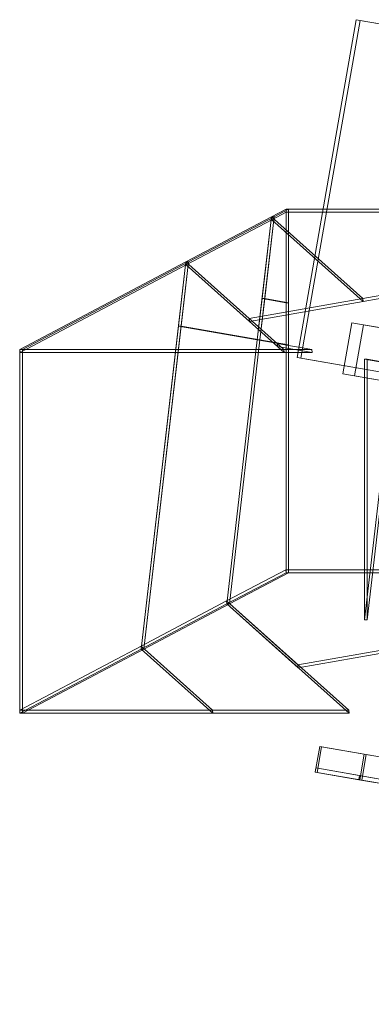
# Model space of a CAD drawing. Header units: millimetres. Extents: x -4395 to 65662, y -65530 to 6847.
# Tile 1 of 256: x -4395 to -4056, y -59590 to -58643. Entities that reach past the tile are written whole.
import ezdxf

# ---------------------------------------------------------------- set-up
doc = ezdxf.new("R2010")
doc.units = ezdxf.units.MM
doc.layers.add('R33_DET_superior_C07', color=7, linetype='Continuous', lineweight=0)
doc.layers.add('R33_DET_superior_fines-r33-C07-C02', color=7, linetype='Continuous', lineweight=0)

msp = doc.modelspace()

# ---------------------------------------------------------------- linework, layer by layer
at = {"layer": 'R33_DET_superior_C07'}
for p, q in [((-4127.802, -58967.762), (-4070.817, -58642.72)), ((-4067.141, -58643.364), (-4124.126, -58968.407)), ((-4070.817, -58642.72), (-3715.088, -58705.085)), ((-4070.817, -58642.72), (-4067.141, -58643.364)), ((-3711.412, -58705.729), (-4067.141, -58643.364)), ((-4083.736, -58983.61), (-4075.102, -58934.361)), ((-4075.102, -58934.361), (-4063.868, -58936.33)), ((-4075.102, -58934.361), (-4043.855, -58939.839)), ((-4063.868, -58936.33), (-4072.502, -58985.579)), ((-4032.622, -58941.808), (-4063.868, -58936.33)), ((-3772.073, -59030.127), (-4127.802, -58967.762)), ((-4127.802, -58967.762), (-4124.126, -58968.407)), ((-4124.126, -58968.407), (-3768.397, -59030.772)), ((-4072.502, -58985.579), (-4083.736, -58983.61)), ((-4083.736, -58983.61), (-4052.49, -58989.088)), ((-4072.502, -58985.579), (-4041.256, -58991.057)), ((-4110.383, -59366.764), (-4106.066, -59342.14)), ((-4104.228, -59342.462), (-4108.545, -59367.086)), ((-4106.066, -59342.14), (2584.569, -60515.116)), ((-4106.066, -59342.14), (-4104.228, -59342.462)), ((2586.407, -60515.438), (-4104.228, -59342.462)), ((-4067.496, -59374.283), (-4063.179, -59349.658)), ((-4061.341, -59349.981), (-4065.658, -59374.605)), ((-4063.179, -59349.658), (2627.456, -60522.635)), ((-4063.179, -59349.658), (-4061.341, -59349.981)), ((2629.294, -60522.957), (-4061.341, -59349.981)), ((-4110.383, -59366.764), (-4109.692, -59362.824)), ((2580.252, -60539.741), (-4110.383, -59366.764)), ((-4110.383, -59366.764), (-4068.415, -59374.122)), ((-4110.383, -59366.764), (-4108.545, -59367.086)), ((-4109.692, -59362.824), (2580.943, -60535.801)), ((-4109.692, -59362.824), (-4067.724, -59370.182)), ((-4108.545, -59367.086), (2582.09, -60540.063)), ((-4067.724, -59370.182), (-4068.415, -59374.122)), ((-4068.415, -59374.122), (2622.22, -60547.098)), ((2622.911, -60543.158), (-4067.724, -59370.182)), ((2623.139, -60547.259), (-4067.496, -59374.283)), ((-4067.496, -59374.283), (-4065.658, -59374.605)), ((-4065.658, -59374.605), (2624.977, -60547.582))]:
    msp.add_line(p, q, dxfattribs=at)
at = {"layer": 'R33_DET_superior_fines-r33-C07-C02'}
for p, q in [((-4138.488, -58825), (-4152.426, -58832.353)), ((-4135.961, -58825), (-4149.9, -58832.353)), ((-3804.218, -58825), (-4138.488, -58825)), ((-4138.488, -58825), (-4138.236, -58827.877)), ((-4138.488, -58825), (-4138.488, -58915.126)), ((-4138.488, -58825), (-4135.961, -58825)), ((-4135.961, -58915.126), (-4135.961, -58825)), ((-4152.426, -58832.353), (-4234.803, -58875.811)), ((-4234.552, -58878.689), (-4152.174, -58835.23)), ((-4149.9, -58832.353), (-4232.277, -58875.811)), ((-4152.426, -58832.353), (-4166.108, -58950.894)), ((-4163.582, -58950.894), (-4149.9, -58832.353)), ((-4161.514, -58911.089), (-4152.426, -58832.353)), ((-4149.9, -58832.353), (-4158.987, -58911.089)), ((-4064.47, -58910.943), (-4152.426, -58832.353)), ((-4152.426, -58832.353), (-4152.174, -58835.23)), ((-4152.426, -58832.353), (-4149.9, -58832.353)), ((-4152.174, -58835.23), (-4138.236, -58827.877)), ((-4152.174, -58835.23), (-4064.218, -58913.821)), ((-4138.236, -58827.877), (-3803.966, -58827.877)), ((-4234.803, -58875.811), (-4394.582, -58960.103)), ((-4394.33, -58962.98), (-4234.552, -58878.689)), ((-4232.277, -58875.811), (-4392.056, -58960.103)), ((-4234.803, -58875.811), (-4277.82, -59248.505)), ((-4275.294, -59248.505), (-4232.277, -58875.811)), ((-4241.935, -58937.6), (-4234.803, -58875.811)), ((-4232.277, -58875.811), (-4239.409, -58937.6)), ((-4140.466, -58960.103), (-4234.803, -58875.811)), ((-4234.803, -58875.811), (-4234.552, -58878.689)), ((-4234.803, -58875.811), (-4173.978, -58930.16)), ((-4234.803, -58875.811), (-4232.277, -58875.811)), ((-4234.552, -58878.689), (-4140.214, -58962.98)), ((-4173.726, -58933.037), (-4234.552, -58878.689)), ((-4064.47, -58910.943), (-3918.611, -58885.348)), ((-3918.36, -58888.226), (-4064.218, -58913.821)), ((-4173.978, -58930.16), (-4064.47, -58910.943)), ((-4166.108, -58950.894), (-4161.514, -58911.089)), ((-4158.987, -58911.089), (-4163.582, -58950.894)), ((-4138.488, -58915.126), (-4161.514, -58911.089)), ((-4161.514, -58911.089), (-4158.987, -58911.089)), ((-4158.987, -58911.089), (-4135.961, -58915.126)), ((-4064.47, -58910.943), (-4064.218, -58913.821)), ((-4064.218, -58913.821), (-4173.726, -58933.037)), ((-4135.961, -58915.126), (-4138.488, -58915.126)), ((-4138.488, -58915.126), (-4138.488, -58955.736)), ((-4135.961, -58955.736), (-4135.961, -58915.126)), ((-4173.726, -58933.037), (-4173.978, -58930.16)), ((-4277.82, -59248.505), (-4241.935, -58937.6)), ((-4239.409, -58937.6), (-4275.294, -59248.505)), ((-4241.935, -58937.6), (-4166.108, -58950.894)), ((-4241.935, -58937.6), (-4239.409, -58937.6)), ((-4163.582, -58950.894), (-4239.409, -58937.6)), ((-4166.108, -58950.894), (-4195.443, -59205.047)), ((-4192.917, -59205.047), (-4163.582, -58950.894)), ((-4166.108, -58950.894), (-4163.582, -58950.894)), ((-4166.108, -58950.894), (-4138.488, -58955.736)), ((-4135.961, -58955.736), (-4163.582, -58950.894)), ((-4147.029, -58954.239), (-4140.466, -58960.103)), ((-4113.582, -58960.103), (-4147.029, -58954.239)), ((-4147.029, -58954.239), (-4146.777, -58957.116)), ((-4140.214, -58962.98), (-4146.777, -58957.116)), ((-4146.777, -58957.116), (-4113.331, -58962.98)), ((-4138.488, -58955.736), (-4138.488, -59175)), ((-4138.488, -58955.736), (-4135.961, -58955.736)), ((-4135.961, -59175), (-4135.961, -58955.736)), ((-4394.582, -58960.103), (-4140.466, -58960.103)), ((-4394.582, -58960.103), (-4394.33, -58962.98)), ((-4394.582, -59310.103), (-4394.582, -58960.103)), ((-4392.056, -58960.103), (-4394.582, -58960.103)), ((-4140.214, -58962.98), (-4394.33, -58962.98)), ((-4392.056, -58960.103), (-4392.056, -59310.103)), ((-4140.214, -58962.98), (-4140.466, -58960.103)), ((-4140.466, -58960.103), (-4113.582, -58960.103)), ((-4113.331, -58962.98), (-4140.214, -58962.98)), ((-4113.331, -58962.98), (-4113.582, -58960.103)), ((-4062.838, -59220.294), (-4062.838, -58969.442)), ((-4062.838, -58969.442), (-4034.459, -58974.417)), ((-4060.312, -58969.442), (-4062.838, -58969.442)), ((-4034.459, -58974.417), (-4062.838, -59220.294)), ((-4031.932, -58974.417), (-4060.312, -58969.442)), ((-4060.312, -58969.442), (-4060.312, -59220.294)), ((-4060.312, -59220.294), (-4031.932, -58974.417)), ((-4138.74, -59172.123), (-4195.695, -59202.169)), ((-4195.443, -59205.047), (-4138.488, -59175)), ((-4192.917, -59205.047), (-4135.961, -59175)), ((-3860.1, -59172.123), (-4138.74, -59172.123)), ((-4138.488, -59175), (-4138.74, -59172.123)), ((-4138.488, -59175), (-3859.848, -59175)), ((-4138.488, -59175), (-4135.961, -59175)), ((-4195.695, -59202.169), (-4278.072, -59245.627)), ((-4277.82, -59248.505), (-4195.443, -59205.047)), ((-4275.294, -59248.505), (-4192.917, -59205.047)), ((-4078.118, -59307.225), (-4195.695, -59202.169)), ((-4195.443, -59205.047), (-4195.695, -59202.169)), ((-4195.695, -59202.169), (-4127.037, -59263.516)), ((-4195.443, -59205.047), (-4077.867, -59310.103)), ((-4126.786, -59266.393), (-4195.443, -59205.047)), ((-4195.443, -59205.047), (-4192.917, -59205.047)), ((-4127.037, -59263.516), (-3903.283, -59224.252)), ((-4062.838, -59220.294), (-4060.312, -59220.294)), ((-3903.031, -59227.129), (-4126.786, -59266.393)), ((-4278.072, -59245.627), (-4394.834, -59307.225)), ((-4394.582, -59310.103), (-4277.82, -59248.505)), ((-4392.056, -59310.103), (-4275.294, -59248.505)), ((-4209.133, -59307.225), (-4278.072, -59245.627)), ((-4277.82, -59248.505), (-4278.072, -59245.627)), ((-4277.82, -59248.505), (-4208.881, -59310.103)), ((-4277.82, -59248.505), (-4275.294, -59248.505)), ((-4126.786, -59266.393), (-4127.037, -59263.516)), ((-4394.834, -59307.225), (-4209.133, -59307.225)), ((-4394.834, -59307.225), (-4394.582, -59310.103)), ((-4208.881, -59310.103), (-4209.133, -59307.225)), ((-4209.133, -59307.225), (-4078.118, -59307.225)), ((-4077.867, -59310.103), (-4078.118, -59307.225)), ((-4208.881, -59310.103), (-4394.582, -59310.103)), ((-4394.582, -59310.103), (-4392.056, -59310.103)), ((-4077.867, -59310.103), (-4208.881, -59310.103))]:
    msp.add_line(p, q, dxfattribs=at)

doc.saveas('drawing.dxf')
